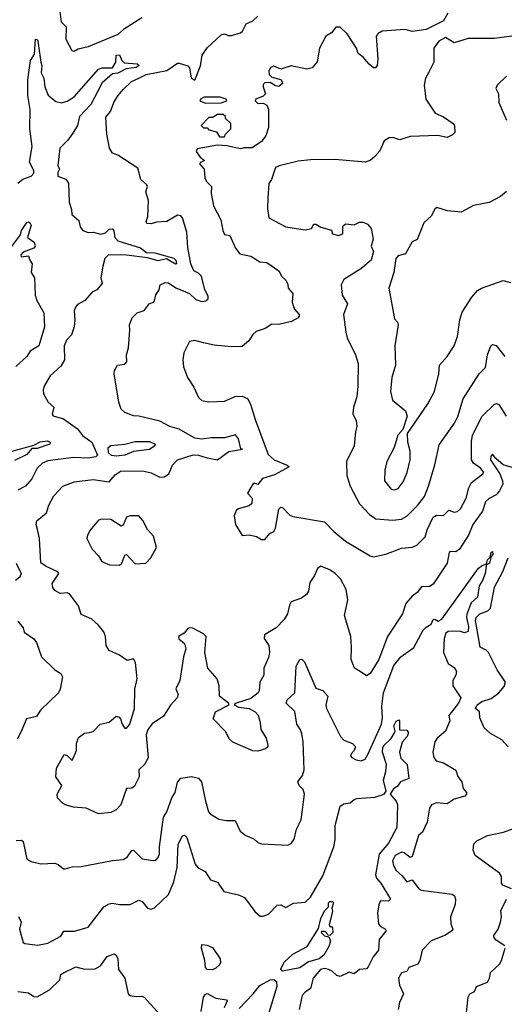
# Model space of a CAD drawing. Extents: x 1268547 to 1425625, y 515768 to 616754.
# Tile 227 of 256: x 1355115 to 1357882, y 549195 to 554818. Entities that reach past the tile are written whole.
import ezdxf

# ---------------------------------------------------------------- set-up
doc = ezdxf.new("R2010")
doc.units = 0

msp = doc.modelspace()

# ---------------------------------------------------------------- linework, layer by layer
at = {"layer": '0CON10XD'}
for points in [[(1355216, 551906), (1355208.5, 551935), (1355212.7, 551957.3), (1355268, 552002), (1355280.4, 552045), (1355310.6, 552099.4), (1355362, 552155), (1355425, 552178.8), (1355535, 552193.2), (1355625, 552178.5), (1355660.8, 552219.2), (1355695, 552241.1), (1355825, 552240), (1355865, 552229.6), (1355915, 552205.3), (1355942.3, 552207.7), (1355965.6, 552225), (1355987.5, 552275), (1356015, 552304.2), (1356105, 552332.7), (1356135, 552332.1), (1356185, 552315.3), (1356245, 552305.4), (1356308.1, 552351.9), (1356386.7, 552365), (1356377.5, 552367.5), (1356364.3, 552425), (1356346.9, 552446.9), (1356285, 552430.9), (1356209.2, 552430.8), (1356155, 552422.7), (1356115, 552429.2), (1356025, 552479.3), (1355972.9, 552495), (1355915, 552525.4), (1355795, 552554.4), (1355765, 552555.8), (1355714.6, 552574.6), (1355694.3, 552595), (1355680, 552635), (1355654.3, 552795), (1355656, 552815), (1355673.8, 552845), (1355715, 552851.9), (1355725.6, 552865), (1355724.2, 552905), (1355735.7, 552945), (1355744.4, 553045), (1355742, 553075), (1355757.5, 553115), (1355785, 553143.8), (1355825, 553157.5), (1355853.3, 553195), (1355883, 553207), (1355892.2, 553247.8), (1355912, 553275), (1355917.5, 553305), (1355945, 553317.5), (1355965, 553315.8), (1356007.1, 553287.1), (1356085, 553254.1), (1356120.5, 553220.5), (1356155, 553209.3), (1356177.6, 553212.4), (1356190.6, 553225), (1356190.4, 553240.4), (1356171.9, 553275), (1356152.8, 553352.8), (1356135, 553371.1), (1356109.2, 553385), (1356091.9, 553425), (1356075, 553516.7), (1356069.8, 553605), (1356045, 553686), (1356035, 553698), (1356015, 553702.5), (1355954.7, 553665.3), (1355895, 553661.8), (1355865, 553652.4), (1355841.4, 553655), (1355836.9, 553665), (1355847.3, 553695), (1355850, 553785), (1355835.6, 553835), (1355844.2, 553865), (1355840.8, 553875), (1355806, 553905), (1355789.7, 553969.7), (1355675, 554044.2), (1355645, 554056), (1355628.2, 554085), (1355611.8, 554165), (1355607.4, 554262.6), (1355632.5, 554295), (1355652.3, 554345), (1355675.9, 554384.1), (1355705, 554420), (1355753.6, 554465), (1355795, 554484.8), (1355836.2, 554505), (1355955, 554529.1), (1356015, 554569.3), (1356025, 554570.2), (1356075.4, 554555.4), (1356083.8, 554543.8), (1356092.9, 554485), (1356115, 554472.5), (1356146.7, 554555), (1356157.5, 554615), (1356185, 554657.5), (1356265, 554732.5), (1356285, 554737.5), (1356305, 554727.5), (1356325, 554727.5), (1356375, 554743.3), (1356387, 554753), (1356408, 554795), (1356445, 554811.9), (1356475, 554838)], [(1355811.7, 554828.3), (1355707.6, 554762.4), (1355675.3, 554734.7), (1355505, 554662.7), (1355449.5, 554650.5), (1355425, 554636.7), (1355415, 554640), (1355380.6, 554705), (1355381.1, 554775), (1355354.4, 554805), (1355346, 554865)], [(1357558.9, 554855), (1357535, 554811.6), (1357435, 554761.6), (1357355, 554751.8), (1357315, 554762.1), (1357185, 554752.3), (1357160.7, 554739.3), (1357150.5, 554725), (1357159.1, 554595), (1357155, 554557.5), (1357146.1, 554543.9), (1357135, 554543.8), (1357109.2, 554565), (1357075.6, 554605), (1357048.1, 554625), (1357037.3, 554655), (1356985, 554737.5), (1356945, 554776), (1356920, 554775), (1356895, 554742.5), (1356862.5, 554725), (1356825.8, 554655), (1356812.5, 554577.5), (1356785, 554544.2), (1356754.1, 554535.9), (1356665, 554554.3), (1356605, 554536.7), (1356565, 554552.5), (1356547.5, 554545), (1356537.5, 554525), (1356540, 554505), (1356555, 554490), (1356605, 554477.5), (1356616.7, 554455), (1356595, 554437.5), (1356575, 554440), (1356545, 554460), (1356515, 554457.5), (1356505, 554447.5), (1356504, 554435), (1356517.5, 554395), (1356505, 554382.5), (1356462.5, 554365), (1356460, 554355), (1356475, 554340), (1356505, 554342.5), (1356525, 554330), (1356535.8, 554305), (1356535, 554202.5), (1356519.2, 554155), (1356495, 554122.5), (1356443, 554087), (1356397, 554087), (1356375, 554080), (1356298.3, 554098.3), (1356245, 554101.2), (1356128.3, 554081.7), (1356122.5, 554065), (1356145, 554033.3), (1356170, 554015), (1356146.4, 554003.6), (1356141.2, 553995), (1356168, 553965), (1356172.5, 553915), (1356180.8, 553895), (1356209.4, 553865), (1356208.9, 553825), (1356221.1, 553755), (1356263.5, 553675), (1356274.3, 553615), (1356285, 553592.5), (1356315, 553586.7), (1356346, 553514), (1356371.7, 553481.7), (1356435, 553467.2), (1356485, 553436.4), (1356525, 553431.2), (1356594, 553385), (1356611.2, 553351.2), (1356635, 553330), (1356646.4, 553306.4), (1356647.5, 553285), (1356674, 553255), (1356670.8, 553205), (1356675.7, 553185.7), (1356684, 553165), (1356710.8, 553135), (1356711.4, 553125), (1356704.2, 553115), (1356666.1, 553093.9), (1356595, 553077.5), (1356555, 553078.6), (1356515.6, 553054.4), (1356465, 553037.5), (1356445, 553020.8), (1356422.3, 552985), (1356385, 552952.4), (1356325, 552950.8), (1356225, 552960), (1356165, 552972.1)], [(1357925, 554724.8), (1357825, 554711.9), (1357675, 554710.4), (1357595, 554686.7), (1357545, 554717.3), (1357507.8, 554695), (1357479.4, 554655), (1357479.4, 554575), (1357450.9, 554519.1), (1357432, 554485), (1357424.3, 554445), (1357433.6, 554363.6), (1357487.8, 554285), (1357535, 554263.6), (1357590, 554225), (1357596.7, 554215), (1357600, 554175), (1357585, 554160), (1357555, 554145.7), (1357503, 554157), (1357345, 554151.1), (1357285, 554132.9), (1357245, 554145.7), (1357225, 554144), (1357195, 554125.8), (1357170.9, 554069.1), (1357143, 554037), (1357115, 554013.3), (1357087.5, 554005), (1356915, 554019.4), (1356775, 554018.1), (1356705, 554010), (1356595.6, 553984.4), (1356575.9, 553974.1), (1356552, 553905), (1356536.7, 553883.3), (1356530.9, 553799.1), (1356529.7, 553739.7), (1356536.7, 553686.7), (1356635, 553636), (1356745, 553617.5), (1356780, 553625), (1356795, 553650), (1356805, 553650), (1356833.3, 553633.3), (1356895, 553616.7), (1356900, 553595), (1356935, 553586.7), (1356960, 553595), (1356960.7, 553639.3), (1356975, 553653.3), (1357025, 553647.5), (1357055, 553661.2), (1357075, 553661.2), (1357100.3, 553650.3), (1357122, 553625), (1357132, 553565), (1357121.4, 553525), (1357134.2, 553495), (1357120.6, 553445), (1357062.8, 553395), (1356965.4, 553335), (1356949.6, 553305), (1356956.7, 553245), (1356986.7, 553195), (1356964.5, 553135.5), (1356976.4, 553033.6), (1356985, 553000.6), (1357031.5, 552905), (1357048.2, 552855), (1357045.2, 552724.8), (1357038.9, 552665), (1357020.4, 552605), (1357016, 552566), (1357035, 552530), (1357039.5, 552495), (1357031.2, 552465), (1357024.5, 552385.5), (1356980.6, 552295), (1356982.9, 552215), (1357001.5, 552155), (1357055, 552054.2), (1357112.2, 551992.3), (1357148.7, 551968.7), (1357245, 551959.7), (1357294.1, 551965.9), (1357325, 551982.2), (1357386.7, 552043.3), (1357426.7, 552095), (1357449.6, 552155), (1357485.4, 552275.4), (1357510.5, 552389.5), (1357597.5, 552515), (1357616.9, 552553.1), (1357647.2, 552652.8), (1357737.8, 552795), (1357775, 552832.5), (1357785.5, 552905), (1357804.6, 552955), (1357815, 552964), (1357835, 552958), (1357885, 552894.2)], [(1355104.7, 553885.3), (1355132, 553908), (1355180, 553925), (1355195, 553942.5), (1355195, 553957.5), (1355170, 554005), (1355186.2, 554095), (1355172.1, 554195), (1355174.6, 554305), (1355161.2, 554385), (1355160.4, 554475), (1355176.9, 554585), (1355199.4, 554620.6), (1355205, 554706.9), (1355215, 554705.6), (1355218, 554695), (1355234.6, 554575), (1355242.1, 554555), (1355239.5, 554535), (1355238.1, 554515), (1355252.7, 554485), (1355258.4, 554435), (1355277.4, 554387.4), (1355320.9, 554350.9), (1355353.2, 554343.2), (1355385, 554353.6), (1355425, 554378.2), (1355565, 554536.7), (1355586.1, 554543.9), (1355645, 554544), (1355664, 554575), (1355665, 554616), (1355685, 554617.5), (1355697.5, 554585), (1355712.2, 554572.2), (1355786.2, 554566.2), (1355797.5, 554557.5), (1355779.2, 554545), (1355722.4, 554537.6), (1355675, 554513.5), (1355645, 554508.9), (1355585, 554458.2), (1355521.8, 554335), (1355456.7, 554265), (1355444.2, 554215), (1355419, 554171), (1355390, 554130), (1355343.3, 554085), (1355332.9, 553985), (1355342.5, 553965), (1355332.5, 553945), (1355333.3, 553925), (1355377.7, 553907.7), (1355394.2, 553885), (1355396.7, 553776.7), (1355410.4, 553735), (1355413.1, 553705), (1355452.2, 553672.2), (1355460.9, 553635), (1355475, 553614.6), (1355505, 553603.8), (1355535, 553605.9), (1355577.4, 553592.6), (1355605, 553600.4), (1355625, 553621.2), (1355645, 553623.5), (1355652.8, 553612.8), (1355657.7, 553575), (1355674.6, 553555), (1355805, 553515.2), (1355838.8, 553488.8), (1355886.8, 553486.8), (1355995, 553455.6), (1356006, 553445), (1356009.2, 553425), (1356005, 553422.9), (1355952.4, 553452.4), (1355905, 553441.6), (1355845, 553458.1), (1355725, 553474.1), (1355622, 553475), (1355600.8, 553455), (1355588.8, 553411.2), (1355578.8, 553345), (1355585, 553312.5), (1355555, 553275.5), (1355527.7, 553262.3), (1355486.9, 553215), (1355445, 553191.1), (1355432.9, 553177.1), (1355425.5, 553155), (1355430, 553105), (1355426.1, 553065), (1355410.6, 553019.4), (1355381.3, 552988.7), (1355368.9, 552955), (1355371.4, 552875), (1355350.4, 552839.6), (1355289.2, 552785), (1355253.8, 552725), (1355248, 552705), (1355251.4, 552681.4), (1355277.1, 552635), (1355309.2, 552605), (1355300, 552565), (1355305.7, 552555.7), (1355365, 552538.9), (1355445, 552481.5), (1355473.9, 552443.9), (1355526.2, 552406.2), (1355558.9, 552331.1), (1355548.8, 552321.2), (1355505, 552314.4), (1355422.2, 552317.8), (1355275, 552299.7), (1355245.6, 552285), (1355215, 552258.1), (1355184.5, 552195.5), (1355147.1, 552155), (1355105, 552130.9)], [(1357894.2, 554495), (1357840, 554445), (1357833.8, 554425), (1357848, 554395), (1357850, 554345), (1357894.5, 554244.5)], [(1356175, 554341.2), (1356265, 554343.8), (1356297.5, 554355), (1356293.3, 554365), (1356260, 554375), (1356167.5, 554375), (1356146.2, 554365), (1356143.3, 554355), (1356175, 554341.2)], [(1356285, 554150), (1356290, 554165), (1356320, 554195), (1356320, 554225), (1356290, 554255), (1356290, 554265), (1356277, 554277), (1356245, 554277.5), (1356215, 554260), (1356195, 554260), (1356150, 554215), (1356165, 554200), (1356185, 554200), (1356195, 554190), (1356238.3, 554178.3), (1356255, 554150), (1356285, 554150)], [(1357895, 553838), (1357860.9, 553809.1), (1357795.6, 553774.4), (1357705, 553757.9), (1357635, 553719.2), (1357557.2, 553727.2), (1357495.9, 553745.9), (1357485, 553736.2), (1357465, 553696.2), (1357422, 553658), (1357385, 553562.5), (1357355, 553550), (1357317.9, 553482.1), (1357275, 553468.9), (1357261.5, 553455), (1357251.8, 553375), (1357223.1, 553285), (1357255, 553110), (1357271.2, 553091.2), (1357275.5, 553075.5), (1357256.2, 552955), (1357261.2, 552845), (1357239.1, 552775), (1357232.2, 552695), (1357243.5, 552645), (1357317.5, 552585), (1357326.2, 552555), (1357302, 552478), (1357274.2, 552445), (1357251.9, 552375), (1357211.5, 552295), (1357200, 552245), (1357198.5, 552185), (1357235, 552138.1), (1357255, 552133.1), (1357275, 552141.1), (1357305, 552178.6), (1357326.8, 552233.2), (1357343.8, 552305), (1357344.4, 552355), (1357330, 552405), (1357328.8, 552455), (1357445.4, 552624.6), (1357483.1, 552695), (1357507.5, 552795), (1357511.9, 552845), (1357555.7, 552895), (1357595, 552956.7), (1357615, 553010), (1357627.5, 553105), (1357641.5, 553148.5), (1357695.5, 553234.5), (1357729.1, 553270.9), (1357750.8, 553285), (1357875, 553329.2), (1357916.7, 553316.7)], [(1355068.4, 553521.6), (1355119.7, 553590.2), (1355124.4, 553615), (1355155, 553660.6), (1355165, 553664.2), (1355175, 553656.2), (1355180, 553645), (1355160, 553575), (1355197.7, 553547.7), (1355203.6, 553525), (1355196.3, 553513.7), (1355135, 553490.8), (1355122, 553475), (1355122.5, 553465), (1355165, 553470), (1355172.5, 553445), (1355186.7, 553425), (1355180, 553375), (1355198.8, 553345), (1355203.8, 553245), (1355213.3, 553215), (1355253.5, 553145), (1355255.8, 553065), (1355224.7, 552955.3), (1355175, 552925.6), (1355155, 552894.6), (1355092.5, 552837.5)], [(1356165, 552972.1), (1356115, 552985.4), (1356085, 552980.8), (1356052.9, 552915), (1356045.9, 552875.9), (1356049.2, 552835), (1356072.9, 552775), (1356109.7, 552719.7), (1356135, 552661.2), (1356155, 552644), (1356195, 552635.8), (1356285, 552639.2), (1356345, 552666.7), (1356385, 552668), (1356415, 552654.3), (1356432.7, 552622.7), (1356458.9, 552535), (1356534.4, 552335), (1356567.1, 552305), (1356642.5, 552275), (1356652.5, 552265), (1356570.2, 552219.8), (1356500.9, 552199.1), (1356475, 552163.3), (1356455, 552171.2), (1356445, 552166.7), (1356416.2, 552115), (1356442.5, 552085), (1356440, 552055), (1356425, 552041.2), (1356365, 552025.8), (1356351.2, 552015), (1356340, 551985), (1356346.2, 551936.2), (1356385, 551872.5), (1356425, 551876.2), (1356467.3, 551867.3), (1356495, 551850), (1356515, 551850), (1356542.5, 551885), (1356565.8, 551895), (1356575.5, 551915), (1356595, 552023.3), (1356605, 552033.8), (1356615, 552032), (1356655, 551990), (1356675, 551981.9), (1356855, 551951.2), (1356907.5, 551895), (1356975, 551840.6), (1357115, 551755.8), (1357135, 551751.4), (1357205, 551766.9), (1357295, 551799.7), (1357355, 551806.2), (1357382.7, 551817.3), (1357430.3, 551865), (1357441, 551905), (1357475, 551978), (1357495, 551989.2), (1357535, 551987.8), (1357565, 552016.7), (1357595, 552006.4), (1357615, 552010.4), (1357632.3, 552025), (1357663.2, 552085), (1357679.3, 552145), (1357693.8, 552175), (1357760, 552225), (1357764.2, 552235), (1357745, 552258), (1357705.3, 552285.3), (1357693.8, 552305), (1357695, 552410), (1357700.8, 552445), (1357754.5, 552555), (1357825, 552622.5), (1357836.6, 552626.6), (1357850.7, 552620.7), (1357893.1, 552555)], [(1355072.5, 552355), (1355195, 552388.2), (1355231.8, 552408.2), (1355273.1, 552413.1), (1355288.8, 552405), (1355286.4, 552395), (1355215, 552369.2), (1355185, 552368.6), (1355155.8, 552335), (1355085, 552301)], [(1355665, 552324.9), (1355639.6, 552329.6), (1355622.2, 552345), (1355620, 552375), (1355635, 552387.4), (1355715, 552393.9), (1355775, 552410.2), (1355855, 552409), (1355888.6, 552395), (1355885.6, 552385), (1355855, 552364), (1355765, 552351.5), (1355715, 552331.5), (1355665, 552324.9)], [(1357945, 552255.7), (1357875, 552276.8), (1357833, 552313), (1357815, 552336.7), (1357804.6, 552325), (1357802.9, 552305), (1357855.4, 552225.3), (1357872.1, 552185), (1357873.3, 552166.7), (1357855, 552127.5), (1357835, 552104.4), (1357795, 552084.3), (1357775, 552065.8), (1357757.9, 552012.1), (1357701.1, 551935), (1357677.4, 551875), (1357625, 551794.1), (1357605, 551779.5), (1357575, 551781.5), (1357566.5, 551775), (1357555.5, 551715), (1357475, 551594.2), (1357455, 551580.6), (1357409.6, 551580.4), (1357385, 551547.1), (1357355, 551526.2), (1357319.2, 551485), (1357300, 551425), (1357215.6, 551295), (1357164.5, 551165), (1357115, 551083.8), (1357095, 551071.2), (1357058.8, 551095), (1357025.7, 551115.7), (1357007.1, 551165), (1357010, 551235), (1357004.5, 551295), (1356968.5, 551415), (1356987.5, 551505), (1356978.1, 551565), (1356946.7, 551625), (1356916.5, 551656.5), (1356885, 551676.7), (1356835, 551696.9), (1356815, 551684), (1356798.1, 551645), (1356771.4, 551605), (1356764.5, 551555.5), (1356751.4, 551535), (1356723.8, 551515), (1356665, 551494), (1356654.7, 551475.3), (1356644.3, 551425.7), (1356625, 551393.8), (1356578.6, 551345), (1356513.1, 551305), (1356511.4, 551285), (1356536.9, 551245), (1356540.4, 551205), (1356534.5, 551175), (1356508.8, 551115), (1356507.8, 551075), (1356486.7, 551035), (1356482.5, 550985), (1356476.6, 550973.4), (1356435, 550942.1), (1356350, 550915), (1356340, 550905), (1356365, 550892), (1356425, 550884.7), (1356460, 550865), (1356476.6, 550846.6), (1356488.6, 550805), (1356490.8, 550765), (1356521.9, 550715), (1356531.2, 550675), (1356532.5, 550665), (1356517.5, 550655), (1356475, 550641.5), (1356445, 550643.3), (1356332.6, 550692.6), (1356310.9, 550710.9), (1356291.5, 550751.5), (1356218.8, 550825), (1356232.5, 550865), (1356310, 550905), (1356307.5, 550915), (1356256.2, 550955), (1356253.1, 551015), (1356243.1, 551055), (1356188.9, 551115), (1356171.5, 551205), (1356178.8, 551295), (1356165, 551311.2), (1356104.1, 551344.1), (1356085, 551346), (1356075, 551340.8), (1356054.7, 551315.3), (1356021.2, 551295), (1356023, 551283), (1356056.2, 551255), (1356064.2, 551225), (1356050.3, 551179.7), (1356028.2, 551045), (1356006.2, 550996.2), (1356020, 550965), (1356013.8, 550945), (1355975.5, 550904.5), (1355935, 550840), (1355872.1, 550797.9), (1355845.8, 550765), (1355837.5, 550735), (1355847.6, 550602.4), (1355827.8, 550565), (1355794.2, 550535), (1355796.2, 550495), (1355769.5, 550440.5), (1355755, 550428.8), (1355725, 550428), (1355692.2, 550335), (1355665, 550306), (1355635, 550290), (1355565, 550282.5), (1355495, 550316), (1355421.7, 550321.7), (1355375, 550333.8), (1355356.7, 550345), (1355330, 550375), (1355329.2, 550395), (1355356, 550445), (1355320.8, 550495), (1355325.7, 550544.3), (1355368.3, 550621.7), (1355385, 550616.7), (1355415, 550587.5), (1355438.2, 550645), (1355439.1, 550685), (1355450.1, 550719.9), (1355485, 550744.4), (1355511.7, 550748.3), (1355535, 550754.2), (1355574.5, 550795.5), (1355625, 550807.5), (1355665, 550840), (1355683.3, 550835), (1355691.2, 550825), (1355700, 550795), (1355715, 550772.5), (1355725, 550772.5), (1355743.8, 550795), (1355770.6, 550885), (1355772.9, 550995), (1355785.5, 551055), (1355776.8, 551146.8), (1355765, 551167.5), (1355728.3, 551158.3), (1355685, 551188.6), (1355625, 551215.8), (1355607.8, 551245), (1355604.2, 551295), (1355595, 551322.5), (1355562, 551362), (1355526.7, 551395), (1355465, 551421.2), (1355451.4, 551471.4), (1355399.3, 551539.3), (1355385, 551545.8), (1355345, 551541.2), (1355315, 551558.8), (1355304.4, 551575), (1355300.9, 551599.1), (1355338.6, 551655), (1355332.5, 551665), (1355265.3, 551695.3), (1355236.4, 551716.4), (1355228.8, 551855), (1355216, 551906)], [(1355685, 551702.9), (1355697.8, 551715), (1355715, 551760), (1355725, 551763.8), (1355775, 551710), (1355835, 551714.5), (1355863.8, 551745), (1355896, 551805), (1355878.3, 551868.3), (1355845, 551906.7), (1355818.6, 551958.6), (1355795, 551985.6), (1355745, 551985.5), (1355725, 551977.5), (1355705, 551932.5), (1355695, 551926.7), (1355635, 551964.2), (1355585, 551965.8), (1355565, 551960), (1355516.4, 551903.6), (1355501.2, 551875), (1355498.8, 551855), (1355528.8, 551795), (1355565, 551756.2), (1355584.3, 551725), (1355626.7, 551705), (1355685, 551702.9)], [(1355095, 550131.2), (1355125, 550132), (1355134.3, 550124.3), (1355155.7, 550025), (1355180.9, 550010.9), (1355235, 549997.8), (1355315, 550001.9), (1355335, 549994.2), (1355365, 549968.6), (1355375, 549968.1), (1355415, 549981.2), (1355465, 549982), (1355645, 550016.9), (1355705, 550021.7), (1355728.8, 550035), (1355755, 550074), (1355765, 550076), (1355815, 550026.4), (1355874.2, 550015.8), (1355891.2, 550018.8), (1355905, 550033.8), (1355912.2, 550055), (1355912.7, 550095), (1355936.1, 550263.9), (1355955.6, 550295), (1355982.9, 550375), (1356002.5, 550405), (1356015.7, 550464.3), (1356035, 550486.9), (1356095, 550496.7), (1356136.1, 550486.1), (1356152.1, 550465), (1356175.3, 550355), (1356193.2, 550295), (1356202.7, 550282.7), (1356252, 550252), (1356294.2, 550244.2), (1356344.1, 550244.1), (1356373.3, 550185), (1356405, 550158.8), (1356451.2, 550141.2), (1356475, 550118.6), (1356495, 550112.5), (1356645, 550103.8), (1356665, 550112.9), (1356681.9, 550138.1), (1356694.5, 550195), (1356721.1, 550248.9), (1356740, 550395), (1356732.4, 550422.4), (1356710.6, 550445), (1356703.1, 550465), (1356728.8, 550501.2), (1356739.2, 550535), (1356733.1, 550695), (1356725, 550742), (1356717, 550767), (1356697.8, 550795), (1356685, 550868), (1356635.6, 550915.6), (1356642.2, 550935), (1356685.8, 550975), (1356693.1, 551126.9), (1356715, 551164), (1356725, 551166), (1356741.3, 551151.3), (1356805, 551000), (1356845, 550988), (1356874.3, 550955), (1356863.5, 550905), (1356867.1, 550885), (1356945.6, 550725), (1356965, 550704.5), (1357015, 550684.4), (1357031.9, 550665), (1357025.3, 550644.7), (1357007.5, 550625), (1357004.4, 550615), (1357010.8, 550605), (1357035, 550590.9), (1357065, 550586.1), (1357086.9, 550595), (1357104.7, 550625.3), (1357181.2, 550795), (1357186.9, 550835), (1357182.9, 550897.1), (1357191.3, 550975), (1357250.5, 551129.5), (1357290.1, 551179.9), (1357365, 551233.1), (1357418.9, 551331.1), (1357435, 551349.4), (1357463.6, 551366.4), (1357475, 551392.5), (1357485, 551394), (1357505, 551384.2), (1357525, 551394.5), (1357735, 551685.4), (1357755, 551701.2), (1357780, 551710), (1357785, 551733.3), (1357801.7, 551748.3), (1357806.2, 551775), (1357815, 551782), (1357816.8, 551765), (1357806.9, 551753.1), (1357797.5, 551715), (1357785, 551706.7), (1357780, 551710), (1357772.5, 551655), (1357756.5, 551615)], [(1357902.9, 550665), (1357867.1, 550705), (1357802.4, 550742.4), (1357765.8, 550775), (1357742.1, 550832.1), (1357739.2, 550865), (1357717.9, 550885), (1357727.5, 550905), (1357752.8, 550925), (1357807.6, 550942.4), (1357850, 550975), (1357880.1, 551009.9), (1357888.7, 551035), (1357841.7, 551105), (1357791.4, 551205), (1357778.3, 551218.3), (1357744.6, 551235), (1357724.2, 551345.8), (1357716.8, 551385), (1357721.3, 551405), (1357742.2, 551425), (1357787.3, 551442.7), (1357802.7, 551457.3), (1357825, 551577.8), (1357872.5, 551667.5), (1357903.7, 551745)], [(1355093.9, 551715), (1355122.5, 551655), (1355115.5, 551635), (1355090, 551615)], [(1357756.5, 551615), (1357738.5, 551585), (1357728.9, 551521.1), (1357692.8, 551487.2), (1357667.3, 551422.7), (1357665.2, 551405), (1357677.7, 551352.3), (1357675, 551324.2), (1357655, 551317.6), (1357625, 551326.8), (1357561.2, 551325), (1357547.5, 551315), (1357537.8, 551285), (1357534.4, 551204.4), (1357561.4, 551141.4), (1357595, 551118.8), (1357607.8, 551095), (1357605.6, 551075), (1357588.7, 551045), (1357587.6, 551015), (1357633.8, 550945), (1357620.6, 550915), (1357564.3, 550845), (1357570.4, 550815), (1357545, 550755.6), (1357499.1, 550715), (1357485.6, 550695), (1357474.5, 550634.5), (1357479.2, 550605), (1357493.3, 550585), (1357535, 550574.4), (1357605, 550533.3), (1357616.7, 550496.7), (1357638.6, 550465), (1357647.6, 550427.6), (1357666.2, 550405), (1357666.2, 550395), (1357655.5, 550384.5), (1357595, 550366.2), (1357555, 550340.5), (1357495, 550346.8), (1357465.6, 550334.4), (1357455.5, 550314.5), (1357441.8, 550235), (1357415, 550178.8), (1357391.5, 550158.5), (1357355, 550040), (1357345, 550034.2), (1357310.2, 550060.2), (1357295, 550064.5), (1357258.5, 550045), (1357243.1, 550015), (1357248.5, 549988.5), (1357265, 549959.2), (1357298.6, 549928.6), (1357324.5, 549894.5), (1357355, 549906.2), (1357393.9, 549855), (1357407.1, 549847.1), (1357583.8, 549825), (1357596.9, 549815), (1357603.3, 549795), (1357601.4, 549765), (1357574.2, 549695), (1357575.7, 549655), (1357586.9, 549625), (1357582.5, 549615), (1357545, 549591.1), (1357465, 549557.5), (1357413.6, 549505), (1357398.6, 549445), (1357387.1, 549425), (1357337.5, 549405), (1357325, 549383.3), (1357308.3, 549378.3), (1357295, 549375.8), (1357278.5, 549345), (1357283.3, 549305), (1357305.7, 549255), (1357282.9, 549205), (1357275.7, 549165)], [(1355105, 551384.2), (1355134, 551345), (1355141.2, 551321.2), (1355195, 551282), (1355210.9, 551260.9), (1355239.7, 551179.7), (1355315.8, 551105.8), (1355350, 551085), (1355358.5, 551065), (1355345.6, 550995), (1355335.8, 550975), (1355233.8, 550875), (1355210.3, 550839.7), (1355152.9, 550825), (1355122.5, 550752.5), (1355100.5, 550709.5)], [(1356116.9, 549995), (1356133.9, 549973.9), (1356174.5, 549954.5), (1356205, 549906.2), (1356243.3, 549893.3), (1356279.8, 549839.8), (1356365, 549820), (1356398.1, 549805), (1356457.5, 549725), (1356488.3, 549698.3), (1356505, 549698), (1356535, 549709.2), (1356585, 549762), (1356605, 549764), (1356635, 549748.8), (1356677.3, 549772.7), (1356745, 549777.8), (1356775, 549807.1), (1356845, 549929.6), (1356908.6, 550095), (1356916.7, 550135), (1356916.7, 550216.7), (1356945, 550326.7), (1356965, 550340), (1357002.5, 550345), (1357023.8, 550365), (1357039.8, 550370.2), (1357142.4, 550377.6), (1357195.7, 550395), (1357207.1, 550412.9), (1357192.8, 550475), (1357204.6, 550525), (1357208.4, 550565), (1357186.8, 550635), (1357187.9, 550662.1), (1357195, 550675.9), (1357236, 550714), (1357255.6, 550745), (1357259.5, 550755), (1357250.8, 550785), (1357265, 550811.8), (1357279.2, 550819.2), (1357284.1, 550814.1), (1357283.1, 550763.1), (1357325, 550760.8), (1357335.5, 550745), (1357326.4, 550725), (1357298, 550692), (1357283.8, 550635), (1357290.6, 550600.6), (1357327.4, 550565), (1357335.8, 550485), (1357288.8, 550465), (1357270.1, 550439.9), (1357249.7, 550425), (1357230, 550395), (1357264.2, 550355), (1357272.4, 550335), (1357268.4, 550205), (1357220.7, 550115), (1357166.5, 550053.5), (1357145.7, 549935), (1357152.1, 549915), (1357177.3, 549887.3), (1357232.5, 549795), (1357220, 549785), (1357175, 549785.5), (1357166.2, 549763.8), (1357158, 549715), (1357162.7, 549655), (1357172.3, 549642.3), (1357203.8, 549625), (1357206.1, 549613.9), (1357167.5, 549565), (1357164.2, 549505), (1357133.4, 549466.6), (1357105, 549408.8), (1357095, 549398.8), (1357055, 549393.3), (1357025, 549370), (1356995, 549378.8), (1356945, 549354.2), (1356925, 549360), (1356898.1, 549385), (1356878, 549395), (1356855, 549400.6), (1356831.4, 549395), (1356789.6, 549345), (1356775.8, 549285), (1356744.4, 549265), (1356728.2, 549245), (1356709.5, 549165)], [(1357922.5, 549855), (1357873.3, 549875), (1357866.4, 549886.4), (1357865.8, 549925), (1357853.3, 549945), (1357716, 550045), (1357704.3, 550075), (1357707.7, 550112.3), (1357725, 550128), (1357785, 550159.2), (1357878, 550178), (1357965, 550210.5)], [(1355107.6, 549697.6), (1355122.5, 549665), (1355114.2, 549625), (1355135, 549548.9), (1355145, 549542.7), (1355217, 549533), (1355275, 549544.3), (1355350, 549585), (1355366.1, 549613.9), (1355427, 549613), (1355505, 549636), (1355595, 549752.2), (1355625, 549769.6), (1355645, 549773.1), (1355685, 549764.6), (1355745, 549765.4), (1355795, 549790.6), (1355815, 549783.1), (1355845, 549744.4), (1355865, 549738.6), (1355885, 549746), (1355965, 549823.1), (1355994.7, 549895), (1356013.1, 549976.9), (1356019.6, 550110.4), (1356045, 550157.5), (1356055, 550162), (1356068.6, 550148.6), (1356116.9, 549995)], [(1356615, 549384.5), (1356605, 549396), (1356624, 549436), (1356675, 549481.2), (1356756.2, 549525), (1356821.7, 549628.3), (1356833.5, 549685), (1356855, 549728.6), (1356877.3, 549752.7), (1356877.1, 549775), (1356885, 549782.9), (1356902.7, 549782.7), (1356906.9, 549775), (1356897.5, 549745), (1356901.4, 549725), (1356881.2, 549651.2), (1356885, 549640), (1356895, 549640), (1356901.7, 549631.7), (1356903.3, 549605), (1356885, 549587.5), (1356875, 549590), (1356866.7, 549605), (1356855, 549611.2), (1356838.3, 549611.7), (1356836.7, 549605), (1356855, 549586.2), (1356880, 549580), (1356888.8, 549555), (1356879.2, 549525), (1356850.8, 549475), (1356825, 549454.9), (1356762.9, 549437.1), (1356715, 549403.3), (1356615, 549384.5)], [(1357885, 549530), (1357835, 549561.2), (1357824, 549574), (1357821.1, 549588.9), (1357847.1, 549625), (1357860.8, 549665), (1357865.8, 549695), (1357861.2, 549728.8), (1357893.3, 549795)], [(1356215, 549393.1), (1356185, 549394.5), (1356176, 549406), (1356171.9, 549445), (1356152.1, 549515), (1356155, 549536), (1356185, 549533.5), (1356215, 549520.6), (1356258.9, 549455), (1356261.2, 549435), (1356255, 549420.6), (1356235, 549401.5), (1356215, 549393.1)], [(1357662.5, 549115), (1357675, 549236.2), (1357685, 549254.2), (1357711.7, 549268.3), (1357723.6, 549296.4), (1357785, 549321.2), (1357796.9, 549345), (1357802.2, 549377.8), (1357855, 549424), (1357865.7, 549445), (1357885.8, 549515)], [(1355105, 549268.8), (1355165, 549261.2), (1355195, 549239.2), (1355215, 549237.5), (1355285, 549278.8), (1355343.8, 549335), (1355350, 549365), (1355365.5, 549374.5), (1355435, 549409.5), (1355485, 549395.3), (1355545, 549398.2), (1355575.8, 549415), (1355615, 549467.8), (1355655, 549483.8), (1355665.6, 549475.6), (1355674.4, 549455), (1355678.6, 549395), (1355715.8, 549345), (1355735, 549255.7), (1355746.2, 549246.2), (1355780.7, 549239.3), (1355815, 549242.2), (1355825, 549236.9), (1355916.7, 549135)], [(1356367.8, 549172.3), (1356448.7, 549255), (1356485, 549302.5), (1356544.5, 549335.5), (1356566.2, 549336.2), (1356580.8, 549325), (1356583.4, 549296.6), (1356531.6, 549128.4)], [(1356150, 549155), (1356165, 549236.2), (1356175, 549253.8), (1356185, 549256.7), (1356235, 549230.4), (1356295, 549221.2), (1356300, 549215), (1356282.3, 549175)]]:
    msp.add_lwpolyline(points, dxfattribs=at)

doc.saveas('drawing.dxf')
